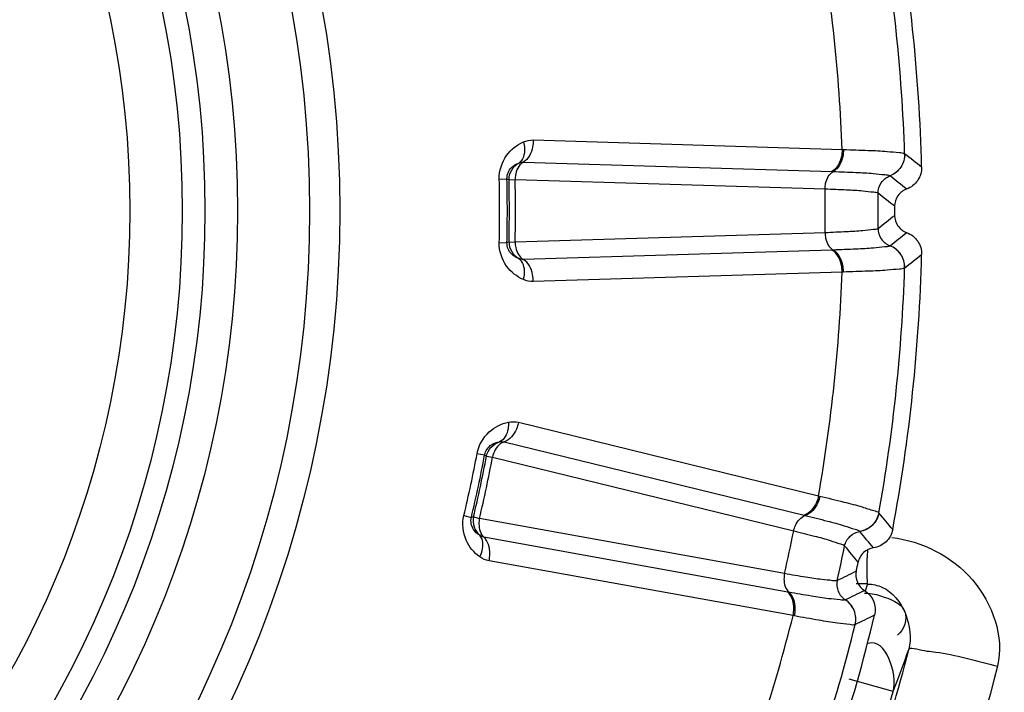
# Model space of a CAD drawing. Header units: millimetres. Extents: x 0 to 4000, y 0 to 3000.
# Tile 137 of 170: x 2110 to 2121, y 1669 to 1676. Entities that reach past the tile are written whole.
import ezdxf

# ---------------------------------------------------------------- set-up
doc = ezdxf.new("R2010")
doc.units = ezdxf.units.MM
doc.header["$LTSCALE"] = 219.99956
doc.layers.get('0').update_dxf_attribs({"linetype": 'CONTINUOUS'})
doc.layers.add('SUPERFICI', color=7, linetype='CONTINUOUS')

msp = doc.modelspace()

# ---------------------------------------------------------------- linework, layer by layer
at = {"color": 9, "linetype": 'CONTINUOUS'}
for p, q in [((2115.456, 1674.954), (2118.828, 1674.85)), ((2118.828, 1674.85), (2118.843, 1674.849)), ((2119.51, 1674.804), (2119.511, 1674.804)), ((2115.346, 1674.712), (2118.717, 1674.61)), ((2118.717, 1674.61), (2118.73, 1674.609)), ((2115.084, 1674.527), (2115.169, 1674.529)), ((2115.169, 1674.529), (2115.191, 1674.52)), ((2119.349, 1674.562), (2119.35, 1674.562)), ((2115.084, 1673.833), (2115.169, 1673.831)), ((2115.191, 1673.84), (2115.169, 1673.831)), ((2118.717, 1673.751), (2115.346, 1673.649)), ((2118.73, 1673.751), (2118.717, 1673.751)), ((2119.35, 1673.799), (2119.349, 1673.798)), ((2118.828, 1673.511), (2115.456, 1673.406)), ((2118.843, 1673.511), (2118.828, 1673.511)), ((2119.511, 1673.557), (2119.51, 1673.556)), ((2115.295, 1671.869), (2118.571, 1671.067)), ((2115.137, 1671.655), (2118.412, 1670.855)), ((2114.842, 1671.529), (2114.925, 1671.514)), ((2114.925, 1671.514), (2114.945, 1671.501)), ((2118.571, 1671.067), (2118.586, 1671.063)), ((2114.698, 1670.851), (2114.78, 1670.831)), ((2114.803, 1670.835), (2114.78, 1670.831)), ((2118.412, 1670.855), (2118.425, 1670.851)), ((2119.229, 1670.88), (2119.23, 1670.879)), ((2118.234, 1670.015), (2114.916, 1670.615)), ((2119.021, 1670.677), (2119.021, 1670.676)), ((2118.293, 1669.757), (2114.973, 1670.356)), ((2119.106, 1670.103), (2118.983, 1670.103)), ((2119.106, 1670.103), (2119.079, 1670.026)), ((2118.247, 1670.012), (2118.234, 1670.015)), ((2118.863, 1669.93), (2118.862, 1669.93)), ((2118.307, 1669.754), (2118.293, 1669.757)), ((2118.971, 1669.66), (2118.97, 1669.659)), ((2119.386, 1668.928), (2118.905, 1669.063))]:
    msp.add_line(p, q, dxfattribs=at)
for radius in [12.641, 12.312, 11.526, 11.17, 10.922]:
    msp.add_circle((2100.702, 1674.18), radius, dxfattribs=at)
at = {"color": 7, "linetype": 'CONTINUOUS'}
msp.add_circle((2100.702, 1674.18), 10.349, dxfattribs=at)
at = {"color": 9, "linetype": 'CONTINUOUS'}
for centre, radius, start, end in [((2100.702, 1674.18), 19.409, 123.941, 344.2998), ((2100.702, 1674.18), 18.819, 1.9001, 10.0999), ((2100.702, 1674.18), 18.138, 2.1157, 9.8843), ((2074.053, 1616.725), 73.753, 51.76761, 51.95), ((2100.702, 1674.18), 14.387, 358.6186, 1.3814), ((2100.702, 1674.18), 14.471, 358.6186, 1.3814), ((2073.491, 1616.049), 74.342, 51.73327, 51.9125), ((2073.022, 1615.497), 74.837, 51.70276, 51.87948), ((2073.022, 1732.863), 74.837, 308.12065, 308.29737), ((2073.491, 1732.311), 74.342, 308.0875, 308.26673), ((2074.053, 1731.636), 73.753, 308.05014, 308.23253), ((2100.702, 1674.18), 18.138, 350.1157, 357.8843), ((2100.702, 1674.18), 18.819, 349.9001, 358.0999), ((2100.702, 1674.18), 14.387, 346.6186, 349.3814), ((2100.702, 1674.18), 14.471, 346.6186, 349.3814), ((2062.69, 1623.521), 73.753, 39.76761, 39.95), ((2061.999, 1622.977), 74.342, 39.73327, 39.9125), ((2061.426, 1622.535), 74.837, 39.70276, 39.87948), ((2127.431, 1670.244), 8.33, 178.4353, 179.0073), ((2085.827, 1737.336), 74.837, 296.12065, 296.29737), ((2086.171, 1736.698), 74.342, 296.0875, 296.26673), ((2100.702, 1674.18), 18.138, 338.1157, 345.8843), ((2086.581, 1735.921), 73.753, 296.05014, 296.23253), ((2100.702, 1674.18), 18.819, 337.9001, 346.0999), ((2100.658, 1674.174), 19.494, 337.5264, 345.7892), ((2100.538, 1676.113), 20.172, 339.1331, 340.527)]:
    msp.add_arc(centre, radius, start, end, dxfattribs=at)
at = {"color": 7, "linetype": 'CONTINUOUS'}
for radius, start, end in [(19, 1.4429, 10.5571), (18.7, 359.8479, 0.1521), (19, 349.4429, 358.5571), (18.7, 347.8479, 348.1521), (19, 337.4429, 346.5571)]:
    msp.add_arc((2100.702, 1674.18), radius, start, end, dxfattribs=at)
at = {"color": 9, "linetype": 'CONTINUOUS'}
for points, knots in [([(2115.084, 1674.527), (2115.082, 1674.617), (2115.137, 1674.792), (2115.277, 1674.9), (2115.348, 1674.932)], [0, 0, 0, 0, 0.536509, 1, 1, 1, 1]), ([(2115.348, 1674.932), (2115.355, 1674.909), (2115.37, 1674.831), (2115.346, 1674.732), (2115.298, 1674.702)], [0, 0, 0, 0, 0.303467, 1, 1, 1, 1]), ([(2115.456, 1674.954), (2115.456, 1674.928), (2115.448, 1674.839), (2115.403, 1674.744), (2115.346, 1674.712)], [0, 0, 0, 0, 0.283328, 1, 1, 1, 1]), ([(2118.828, 1674.85), (2118.828, 1674.824), (2118.819, 1674.736), (2118.773, 1674.641), (2118.717, 1674.61)], [0, 0, 0, 0, 0.283838, 1, 1, 1, 1]), ([(2118.843, 1674.849), (2118.843, 1674.824), (2118.834, 1674.735), (2118.787, 1674.64), (2118.73, 1674.609)], [0, 0, 0, 0, 0.283026, 1, 1, 1, 1]), ([(2118.843, 1674.849), (2118.933, 1674.847), (2119.091, 1674.841), (2119.297, 1674.834), (2119.425, 1674.817), (2119.495, 1674.816), (2119.51, 1674.804)], [0, 0, 0, 0, 0.402637, 0.710677, 0.912127, 1, 1, 1, 1]), ([(2119.51, 1674.804), (2119.512, 1674.753), (2119.483, 1674.648), (2119.396, 1674.58), (2119.349, 1674.562)], [0, 0, 0, 0, 0.499945, 1, 1, 1, 1]), ([(2119.511, 1674.804), (2119.513, 1674.753), (2119.483, 1674.647), (2119.397, 1674.58), (2119.35, 1674.562)], [0, 0, 0, 0, 0.499968, 1, 1, 1, 1]), ([(2115.169, 1674.529), (2115.167, 1674.574), (2115.202, 1674.653), (2115.269, 1674.692), (2115.298, 1674.702)], [0, 0, 0, 0, 0.592774, 1, 1, 1, 1]), ([(2115.346, 1674.712), (2115.333, 1674.704), (2115.278, 1674.655), (2115.259, 1674.578), (2115.258, 1674.522)], [0, 0, 0, 0, 0.216192, 1, 1, 1, 1]), ([(2118.641, 1674.42), (2118.641, 1674.44), (2118.649, 1674.51), (2118.686, 1674.584), (2118.73, 1674.609)], [0, 0, 0, 0, 0.284072, 1, 1, 1, 1]), ([(2118.73, 1674.609), (2118.813, 1674.606), (2118.959, 1674.6), (2119.149, 1674.592), (2119.269, 1674.576), (2119.334, 1674.573), (2119.349, 1674.562)], [0, 0, 0, 0, 0.400593, 0.707917, 0.910027, 1, 1, 1, 1]), ([(2119.22, 1674.373), (2119.22, 1674.413), (2119.244, 1674.495), (2119.312, 1674.547), (2119.35, 1674.562)], [0, 0, 0, 0, 0.499968, 1, 1, 1, 1]), ([(2118.641, 1673.94), (2118.641, 1673.92), (2118.649, 1673.85), (2118.686, 1673.776), (2118.73, 1673.751)], [0, 0, 0, 0, 0.284072, 1, 1, 1, 1]), ([(2119.22, 1673.988), (2119.22, 1673.948), (2119.244, 1673.866), (2119.312, 1673.813), (2119.35, 1673.799)], [0, 0, 0, 0, 0.499968, 1, 1, 1, 1]), ([(2115.348, 1673.428), (2115.277, 1673.46), (2115.137, 1673.568), (2115.082, 1673.743), (2115.084, 1673.833)], [0, 0, 0, 0, 0.463856, 1, 1, 1, 1]), ([(2115.298, 1673.658), (2115.27, 1673.669), (2115.202, 1673.707), (2115.167, 1673.786), (2115.169, 1673.831)], [0, 0, 0, 0, 0.406732, 1, 1, 1, 1]), ([(2115.258, 1673.838), (2115.258, 1673.818), (2115.266, 1673.748), (2115.302, 1673.674), (2115.346, 1673.649)], [0, 0, 0, 0, 0.283581, 1, 1, 1, 1]), ([(2118.828, 1673.511), (2118.828, 1673.536), (2118.819, 1673.625), (2118.773, 1673.719), (2118.717, 1673.751)], [0, 0, 0, 0, 0.283838, 1, 1, 1, 1]), ([(2119.349, 1673.798), (2119.334, 1673.787), (2119.269, 1673.785), (2119.149, 1673.768), (2118.959, 1673.76), (2118.813, 1673.754), (2118.73, 1673.751)], [0, 0, 0, 0, 0.089971, 0.2921, 0.599425, 1, 1, 1, 1]), ([(2118.843, 1673.511), (2118.843, 1673.537), (2118.834, 1673.625), (2118.787, 1673.72), (2118.73, 1673.751)], [0, 0, 0, 0, 0.283026, 1, 1, 1, 1]), ([(2119.51, 1673.556), (2119.512, 1673.607), (2119.483, 1673.713), (2119.396, 1673.78), (2119.349, 1673.798)], [0, 0, 0, 0, 0.499945, 1, 1, 1, 1]), ([(2119.511, 1673.557), (2119.513, 1673.608), (2119.483, 1673.713), (2119.397, 1673.781), (2119.35, 1673.799)], [0, 0, 0, 0, 0.499968, 1, 1, 1, 1]), ([(2115.348, 1673.428), (2115.355, 1673.452), (2115.37, 1673.529), (2115.346, 1673.628), (2115.298, 1673.658)], [0, 0, 0, 0, 0.303467, 1, 1, 1, 1]), ([(2115.456, 1673.406), (2115.456, 1673.432), (2115.448, 1673.521), (2115.403, 1673.616), (2115.346, 1673.649)], [0, 0, 0, 0, 0.283328, 1, 1, 1, 1]), ([(2119.51, 1673.556), (2119.495, 1673.544), (2119.425, 1673.543), (2119.297, 1673.526), (2119.091, 1673.52), (2118.933, 1673.513), (2118.843, 1673.511)], [0, 0, 0, 0, 0.087869, 0.289341, 0.597382, 1, 1, 1, 1]), ([(2114.842, 1671.529), (2114.859, 1671.618), (2114.949, 1671.777), (2115.108, 1671.854), (2115.185, 1671.871)], [0, 0, 0, 0, 0.536509, 1, 1, 1, 1]), ([(2115.185, 1671.871), (2115.186, 1671.846), (2115.184, 1671.767), (2115.141, 1671.676), (2115.088, 1671.656)], [0, 0, 0, 0, 0.303467, 1, 1, 1, 1]), ([(2115.295, 1671.869), (2115.289, 1671.844), (2115.263, 1671.759), (2115.199, 1671.675), (2115.137, 1671.655)], [0, 0, 0, 0, 0.283328, 1, 1, 1, 1]), ([(2114.925, 1671.514), (2114.933, 1671.558), (2114.983, 1671.628), (2115.057, 1671.652), (2115.088, 1671.656)], [0, 0, 0, 0, 0.592774, 1, 1, 1, 1]), ([(2115.137, 1671.655), (2115.122, 1671.651), (2115.059, 1671.614), (2115.023, 1671.543), (2115.011, 1671.488)], [0, 0, 0, 0, 0.216192, 1, 1, 1, 1]), ([(2118.571, 1671.067), (2118.566, 1671.042), (2118.539, 1670.957), (2118.474, 1670.874), (2118.412, 1670.855)], [0, 0, 0, 0, 0.283838, 1, 1, 1, 1]), ([(2118.586, 1671.063), (2118.58, 1671.038), (2118.553, 1670.953), (2118.487, 1670.87), (2118.425, 1670.851)], [0, 0, 0, 0, 0.283026, 1, 1, 1, 1]), ([(2118.586, 1671.063), (2118.673, 1671.042), (2118.826, 1671.003), (2119.026, 1670.954), (2119.148, 1670.91), (2119.216, 1670.895), (2119.229, 1670.88)], [0, 0, 0, 0, 0.402637, 0.710677, 0.912127, 1, 1, 1, 1]), ([(2114.872, 1670.399), (2114.809, 1670.445), (2114.694, 1670.58), (2114.677, 1670.763), (2114.698, 1670.851)], [0, 0, 0, 0, 0.463856, 1, 1, 1, 1]), ([(2114.871, 1670.635), (2114.845, 1670.651), (2114.787, 1670.703), (2114.769, 1670.787), (2114.78, 1670.831)], [0, 0, 0, 0, 0.406732, 1, 1, 1, 1]), ([(2114.869, 1670.819), (2114.865, 1670.8), (2114.857, 1670.73), (2114.878, 1670.649), (2114.916, 1670.615)], [0, 0, 0, 0, 0.283581, 1, 1, 1, 1]), ([(2118.299, 1670.685), (2118.303, 1670.705), (2118.325, 1670.772), (2118.377, 1670.836), (2118.425, 1670.851)], [0, 0, 0, 0, 0.284072, 1, 1, 1, 1]), ([(2118.425, 1670.851), (2118.506, 1670.832), (2118.647, 1670.795), (2118.832, 1670.748), (2118.945, 1670.707), (2119.008, 1670.691), (2119.021, 1670.677)], [0, 0, 0, 0, 0.400593, 0.707917, 0.910027, 1, 1, 1, 1]), ([(2119.229, 1670.88), (2119.22, 1670.83), (2119.169, 1670.733), (2119.071, 1670.685), (2119.021, 1670.677)], [0, 0, 0, 0, 0.499945, 1, 1, 1, 1]), ([(2119.23, 1670.879), (2119.221, 1670.829), (2119.17, 1670.732), (2119.072, 1670.684), (2119.021, 1670.676)], [0, 0, 0, 0, 0.499968, 1, 1, 1, 1]), ([(2114.872, 1670.399), (2114.883, 1670.421), (2114.914, 1670.494), (2114.911, 1670.595), (2114.871, 1670.635)], [0, 0, 0, 0, 0.303467, 1, 1, 1, 1]), ([(2114.973, 1670.356), (2114.978, 1670.381), (2114.989, 1670.47), (2114.964, 1670.572), (2114.916, 1670.615)], [0, 0, 0, 0, 0.283328, 1, 1, 1, 1]), ([(2118.855, 1670.518), (2118.863, 1670.557), (2118.905, 1670.633), (2118.982, 1670.67), (2119.021, 1670.676)], [0, 0, 0, 0, 0.499968, 1, 1, 1, 1]), ([(2119.371, 1670.611), (2119.699, 1670.57), (2120.345, 1670.255), (2120.599, 1669.525), (2120.525, 1669.206)], [0, 0, 0, 0, 0.503265, 1, 1, 1, 1]), ([(2119.102, 1670.218), (2119.102, 1670.244), (2119.102, 1670.301), (2119.102, 1670.358), (2119.103, 1670.389)], [0, 0, 0, 0, 0.453143, 1, 1, 1, 1]), ([(2118.199, 1670.216), (2118.195, 1670.196), (2118.188, 1670.126), (2118.209, 1670.046), (2118.247, 1670.012)], [0, 0, 0, 0, 0.284072, 1, 1, 1, 1]), ([(2119.106, 1670.103), (2119.104, 1670.116), (2119.103, 1670.155), (2119.102, 1670.193), (2119.102, 1670.218)], [0, 0, 0, 0, 0.354803, 1, 1, 1, 1]), ([(2118.775, 1670.142), (2118.767, 1670.103), (2118.774, 1670.017), (2118.829, 1669.952), (2118.863, 1669.93)], [0, 0, 0, 0, 0.499968, 1, 1, 1, 1]), ([(2119.106, 1670.101), (2119.133, 1670.102), (2119.189, 1670.095), (2119.241, 1670.077), (2119.267, 1670.066)], [0, 0, 0, 0, 0.500994, 1, 1, 1, 1]), ([(2118.293, 1669.757), (2118.298, 1669.782), (2118.308, 1669.87), (2118.282, 1669.972), (2118.234, 1670.015)], [0, 0, 0, 0, 0.283838, 1, 1, 1, 1]), ([(2118.862, 1669.93), (2118.845, 1669.922), (2118.781, 1669.933), (2118.66, 1669.942), (2118.473, 1669.974), (2118.329, 1669.998), (2118.247, 1670.012)], [0, 0, 0, 0, 0.089971, 0.2921, 0.599425, 1, 1, 1, 1]), ([(2118.307, 1669.754), (2118.313, 1669.779), (2118.323, 1669.868), (2118.296, 1669.97), (2118.247, 1670.012)], [0, 0, 0, 0, 0.283026, 1, 1, 1, 1]), ([(2119.071, 1670.004), (2119.099, 1670.004), (2119.159, 1669.997), (2119.218, 1669.983), (2119.248, 1669.973)], [0, 0, 0, 0, 0.472928, 1, 1, 1, 1]), ([(2119.248, 1669.973), (2119.348, 1669.941), (2119.59, 1669.862), (2119.504, 1669.599), (2119.432, 1669.544)], [0, 0, 0, 0, 0.537192, 1, 1, 1, 1]), ([(2118.97, 1669.659), (2118.982, 1669.709), (2118.975, 1669.818), (2118.905, 1669.902), (2118.862, 1669.93)], [0, 0, 0, 0, 0.499945, 1, 1, 1, 1]), ([(2118.971, 1669.66), (2118.983, 1669.709), (2118.976, 1669.818), (2118.906, 1669.902), (2118.863, 1669.93)], [0, 0, 0, 0, 0.499968, 1, 1, 1, 1]), ([(2118.97, 1669.659), (2118.952, 1669.651), (2118.883, 1669.665), (2118.754, 1669.674), (2118.552, 1669.711), (2118.396, 1669.737), (2118.307, 1669.754)], [0, 0, 0, 0, 0.087869, 0.289341, 0.597382, 1, 1, 1, 1]), ([(2120.525, 1669.206), (2119.687, 1665.904), (2116.255, 1659.614), (2107.225, 1653.935), (2096.565, 1653.3), (2090.098, 1656.428), (2087.488, 1658.634)], [0, 0, 0, 0, 0.249539, 0.499407, 0.749696, 1, 1, 1, 1])]:
    msp.add_open_spline(points, degree=3, knots=knots, dxfattribs=at)
for points in [[(2115.348, 1674.932), (2115.382, 1674.947), (2115.419, 1674.955), (2115.456, 1674.954)], [(2115.191, 1674.52), (2115.189, 1674.591), (2115.236, 1674.67), (2115.298, 1674.702)], [(2115.298, 1674.702), (2115.313, 1674.709), (2115.331, 1674.714), (2115.345, 1674.707)], [(2115.191, 1673.84), (2115.189, 1673.77), (2115.236, 1673.691), (2115.298, 1673.658)], [(2115.346, 1673.649), (2115.331, 1673.648), (2115.312, 1673.651), (2115.302, 1673.663)], [(2115.456, 1673.406), (2115.419, 1673.405), (2115.382, 1673.413), (2115.348, 1673.428)], [(2115.185, 1671.871), (2115.221, 1671.878), (2115.259, 1671.878), (2115.295, 1671.869)], [(2114.945, 1671.501), (2114.958, 1671.57), (2115.02, 1671.637), (2115.088, 1671.656)], [(2115.088, 1671.656), (2115.103, 1671.659), (2115.123, 1671.661), (2115.134, 1671.651)], [(2114.803, 1670.835), (2114.787, 1670.766), (2114.817, 1670.68), (2114.871, 1670.635)], [(2114.916, 1670.615), (2114.9, 1670.618), (2114.882, 1670.625), (2114.875, 1670.639)], [(2114.973, 1670.356), (2114.937, 1670.362), (2114.902, 1670.378), (2114.872, 1670.399)], [(2119.267, 1670.066), (2119.491, 1669.966), (2119.617, 1669.626), (2119.555, 1669.388)], [(2119.386, 1668.928), (2119.439, 1669.118), (2119.298, 1669.523), (2119.114, 1669.452)]]:
    msp.add_open_spline(points, degree=3, dxfattribs=at)
at = {"color": 7, "linetype": 'CONTINUOUS'}
for points, knots in [([(2119.696, 1674.659), (2119.697, 1674.608), (2119.667, 1674.502), (2119.58, 1674.435), (2119.532, 1674.418)], [0, 0, 0, 0, 0.499996, 1, 1, 1, 1]), ([(2119.532, 1674.418), (2119.495, 1674.404), (2119.426, 1674.352), (2119.401, 1674.27), (2119.401, 1674.23)], [0, 0, 0, 0, 0.499987, 1, 1, 1, 1]), ([(2119.401, 1674.131), (2119.401, 1674.09), (2119.426, 1674.008), (2119.495, 1673.956), (2119.532, 1673.942)], [0, 0, 0, 0, 0.500013, 1, 1, 1, 1]), ([(2119.532, 1673.942), (2119.58, 1673.925), (2119.667, 1673.858), (2119.697, 1673.753), (2119.696, 1673.702)], [0, 0, 0, 0, 0.500004, 1, 1, 1, 1]), ([(2119.38, 1670.699), (2119.371, 1670.649), (2119.319, 1670.552), (2119.221, 1670.505), (2119.17, 1670.498)], [0, 0, 0, 0, 0.499996, 1, 1, 1, 1]), ([(2119.17, 1670.498), (2119.131, 1670.492), (2119.053, 1670.455), (2119.011, 1670.38), (2119.003, 1670.341)], [0, 0, 0, 0, 0.499992, 1, 1, 1, 1]), ([(2118.983, 1670.244), (2118.974, 1670.205), (2118.982, 1670.119), (2119.038, 1670.054), (2119.071, 1670.033)], [0, 0, 0, 0, 0.500013, 1, 1, 1, 1]), ([(2119.071, 1670.033), (2119.115, 1670.005), (2119.185, 1669.922), (2119.193, 1669.813), (2119.181, 1669.763)], [0, 0, 0, 0, 0.500004, 1, 1, 1, 1]), ([(2119.555, 1669.388), (2119.569, 1669.413), (2119.7, 1669.372), (2119.984, 1669.355), (2120.301, 1669.262), (2120.524, 1669.206)], [0, 0, 0, 0, 0.084366, 0.301183, 1, 1, 1, 1])]:
    msp.add_open_spline(points, degree=3, knots=knots, dxfattribs=at)
at = {"layer": 'SUPERFICI', "color": 9, "linetype": 'CONTINUOUS'}
for p, q in [((2115.191, 1674.52), (2115.258, 1674.522)), ((2115.258, 1674.522), (2118.641, 1674.42)), ((2118.641, 1673.94), (2115.258, 1673.838)), ((2115.191, 1673.84), (2115.258, 1673.838)), ((2114.945, 1671.501), (2115.011, 1671.488)), ((2115.011, 1671.488), (2118.299, 1670.685)), ((2114.803, 1670.835), (2114.869, 1670.819)), ((2118.199, 1670.216), (2114.869, 1670.819))]:
    msp.add_line(p, q, dxfattribs=at)
for radius, start, end in [(14.493, 358.6549, 1.3451), (14.56, 358.6549, 1.3451), (17.941, 359.2343, 0.7657), (18.519, 359.4047, 0.5953), (14.493, 346.6549, 349.3451), (14.56, 346.6549, 349.3451), (17.941, 347.2343, 348.7657), (18.519, 347.4047, 348.5953)]:
    msp.add_arc((2100.702, 1674.18), radius, start, end, dxfattribs=at)
for points, knots in [([(2118.641, 1674.42), (2118.719, 1674.417), (2118.856, 1674.411), (2119.035, 1674.403), (2119.146, 1674.386), (2119.207, 1674.384), (2119.22, 1674.373)], [0, 0, 0, 0, 0.402339, 0.710389, 0.911899, 1, 1, 1, 1]), ([(2119.22, 1673.988), (2119.207, 1673.976), (2119.146, 1673.974), (2119.035, 1673.957), (2118.856, 1673.95), (2118.719, 1673.943), (2118.641, 1673.94)], [0, 0, 0, 0, 0.088068, 0.289559, 0.597579, 1, 1, 1, 1]), ([(2118.299, 1670.685), (2118.375, 1670.666), (2118.507, 1670.631), (2118.681, 1670.586), (2118.785, 1670.547), (2118.845, 1670.532), (2118.855, 1670.518)], [0, 0, 0, 0, 0.402339, 0.710389, 0.911899, 1, 1, 1, 1]), ([(2118.775, 1670.142), (2118.761, 1670.133), (2118.7, 1670.144), (2118.588, 1670.151), (2118.411, 1670.18), (2118.276, 1670.202), (2118.199, 1670.216)], [0, 0, 0, 0, 0.088068, 0.289559, 0.597579, 1, 1, 1, 1])]:
    msp.add_open_spline(points, degree=3, knots=knots, dxfattribs=at)

doc.saveas('drawing.dxf')
